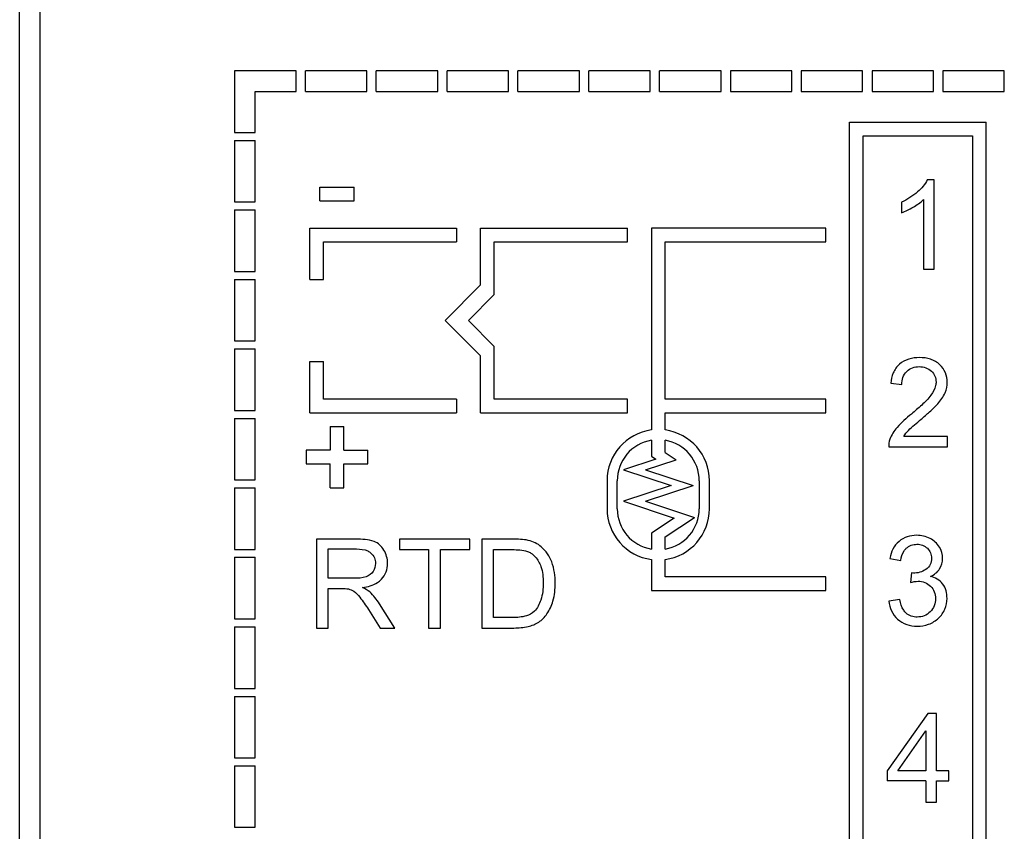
# Model space of a CAD drawing. Header units: millimetres. Extents: x 0 to 559, y 0 to 432.
# Tile 5 of 24: x 132 to 146, y 119 to 131. Entities that reach past the tile are written whole.
import ezdxf

# ---------------------------------------------------------------- set-up
doc = ezdxf.new("R2010")
doc.units = ezdxf.units.MM
doc.header["$LTSCALE"] = 2

msp = doc.modelspace()

# ---------------------------------------------------------------- linework, layer by layer
for p, q in [((132.353, 95.063), (132.353, 185.066)), ((132.053, 96.079), (132.053, 182.59)), ((135.198, 130.363), (135.198, 129.463)), ((136.098, 130.363), (135.198, 130.363)), ((136.098, 130.063), (136.098, 130.363)), ((137.135, 130.363), (136.235, 130.363)), ((136.235, 130.063), (136.235, 130.363)), ((137.135, 130.063), (137.135, 130.363)), ((137.271, 130.063), (137.271, 130.363)), ((138.171, 130.363), (137.271, 130.363)), ((138.171, 130.063), (138.171, 130.363)), ((138.308, 130.063), (138.308, 130.363)), ((139.208, 130.363), (138.308, 130.363)), ((139.208, 130.063), (139.208, 130.363)), ((139.344, 130.063), (139.344, 130.363)), ((140.244, 130.363), (139.344, 130.363)), ((140.244, 130.063), (140.244, 130.363)), ((140.38, 130.063), (140.38, 130.363)), ((141.28, 130.363), (140.38, 130.363)), ((141.28, 130.063), (141.28, 130.363)), ((141.417, 130.063), (141.417, 130.363)), ((142.317, 130.363), (141.417, 130.363)), ((142.317, 130.063), (142.317, 130.363)), ((142.453, 130.363), (142.453, 130.063)), ((143.353, 130.363), (142.453, 130.363)), ((143.353, 130.063), (143.353, 130.363)), ((143.489, 130.363), (143.489, 130.063)), ((144.389, 130.363), (143.489, 130.363)), ((144.389, 130.063), (144.389, 130.363)), ((144.526, 130.363), (144.526, 130.063)), ((145.426, 130.363), (144.526, 130.363)), ((145.426, 130.063), (145.426, 130.363)), ((145.562, 130.363), (145.562, 130.063)), ((146.462, 130.363), (145.562, 130.363)), ((146.462, 130.063), (146.462, 130.363)), ((135.498, 130.063), (136.098, 130.063)), ((135.498, 129.463), (135.498, 130.063)), ((136.235, 130.063), (137.135, 130.063)), ((137.271, 130.063), (138.171, 130.063)), ((138.308, 130.063), (139.208, 130.063)), ((139.344, 130.063), (140.244, 130.063)), ((140.38, 130.063), (141.28, 130.063)), ((141.417, 130.063), (142.317, 130.063)), ((142.453, 130.063), (143.353, 130.063)), ((143.489, 130.063), (144.389, 130.063)), ((144.526, 130.063), (145.426, 130.063)), ((145.562, 130.063), (146.462, 130.063)), ((144.198, 105.813), (144.198, 129.613)), ((144.198, 129.613), (146.198, 129.613)), ((146.198, 105.813), (146.198, 129.613)), ((135.198, 129.463), (135.498, 129.463)), ((144.398, 106.013), (144.398, 129.413)), ((144.398, 129.413), (145.998, 129.413)), ((145.998, 129.413), (145.998, 106.013)), ((135.198, 129.347), (135.198, 128.447)), ((135.198, 129.347), (135.498, 129.347)), ((135.498, 128.447), (135.498, 129.347)), ((145.438, 128.769), (145.335, 128.769)), ((145.438, 127.463), (145.438, 128.769)), ((136.448, 128.463), (136.448, 128.663)), ((136.448, 128.663), (136.948, 128.663)), ((136.948, 128.463), (136.948, 128.663)), ((135.198, 128.447), (135.498, 128.447)), ((136.448, 128.463), (136.948, 128.463)), ((144.959, 128.442), (144.959, 128.288)), ((145.278, 128.481), (145.278, 127.463)), ((135.198, 128.33), (135.198, 127.43)), ((135.198, 128.33), (135.498, 128.33)), ((135.498, 127.43), (135.498, 128.33)), ((136.298, 127.313), (136.298, 128.063)), ((136.298, 128.063), (138.448, 128.063)), ((138.448, 128.063), (138.448, 127.863)), ((138.798, 127.234), (138.798, 128.063)), ((138.798, 128.063), (140.948, 128.063)), ((140.948, 127.863), (140.948, 128.063)), ((143.848, 128.063), (141.298, 128.063)), ((141.298, 128.063), (141.298, 125.112)), ((143.848, 127.863), (143.848, 128.063)), ((136.498, 127.863), (138.448, 127.863)), ((136.498, 127.313), (136.498, 127.863)), ((138.998, 127.863), (140.948, 127.863)), ((138.998, 127.093), (138.998, 127.863)), ((141.498, 127.863), (143.848, 127.863)), ((141.498, 125.563), (141.498, 127.863)), ((135.198, 127.43), (135.498, 127.43)), ((145.278, 127.463), (145.438, 127.463)), ((135.198, 127.313), (135.198, 126.413)), ((135.198, 127.313), (135.498, 127.313)), ((135.498, 126.413), (135.498, 127.313)), ((136.298, 127.313), (136.498, 127.313)), ((138.278, 126.713), (138.798, 127.234)), ((138.619, 126.713), (138.998, 127.093)), ((138.278, 126.713), (138.798, 126.193)), ((138.619, 126.713), (138.998, 126.334)), ((135.198, 126.413), (135.498, 126.413)), ((135.198, 126.297), (135.198, 125.397)), ((135.198, 126.297), (135.498, 126.297)), ((135.498, 125.397), (135.498, 126.297)), ((138.998, 125.563), (138.998, 126.334)), ((136.298, 125.363), (136.298, 126.113)), ((136.298, 126.113), (136.498, 126.113)), ((136.498, 125.563), (136.498, 126.113)), ((138.798, 125.363), (138.798, 126.193)), ((144.8, 125.793), (144.964, 125.776)), ((138.448, 125.563), (136.498, 125.563)), ((138.448, 125.563), (138.448, 125.363)), ((140.948, 125.563), (138.998, 125.563)), ((140.948, 125.363), (140.948, 125.563)), ((143.848, 125.563), (141.498, 125.563)), ((143.848, 125.363), (143.848, 125.563)), ((135.198, 125.397), (135.498, 125.397)), ((136.298, 125.363), (138.448, 125.363)), ((138.798, 125.363), (140.948, 125.363)), ((141.498, 125.363), (143.848, 125.363)), ((141.498, 125.112), (141.498, 125.363)), ((135.198, 125.28), (135.198, 124.38)), ((135.198, 125.28), (135.498, 125.28)), ((135.498, 124.38), (135.498, 125.28)), ((136.598, 125.163), (136.598, 124.813)), ((136.598, 125.163), (136.798, 125.163)), ((136.798, 124.813), (136.798, 125.163)), ((141.298, 124.96), (141.298, 124.725)), ((141.498, 124.779), (141.498, 124.96)), ((145.629, 125.017), (144.991, 125.017)), ((145.629, 124.863), (145.629, 125.017)), ((136.248, 124.813), (136.248, 124.613)), ((136.598, 124.813), (136.248, 124.813)), ((136.798, 124.813), (137.148, 124.813)), ((137.148, 124.613), (137.148, 124.813)), ((141.498, 124.779), (141.658, 124.674)), ((144.77, 124.863), (145.629, 124.863)), ((141.363, 124.683), (140.888, 124.527)), ((141.209, 124.527), (141.658, 124.674)), ((141.298, 124.725), (141.363, 124.683)), ((136.248, 124.613), (136.598, 124.613)), ((136.598, 124.263), (136.598, 124.613)), ((136.798, 124.263), (136.798, 124.613)), ((136.798, 124.613), (137.148, 124.613)), ((140.888, 124.527), (141.588, 124.297)), ((141.209, 124.527), (141.909, 124.297)), ((135.198, 124.38), (135.498, 124.38)), ((140.648, 124.368), (140.648, 123.959)), ((140.798, 123.959), (140.798, 124.368)), ((141.998, 124.368), (141.998, 123.959)), ((142.148, 123.959), (142.148, 124.368)), ((135.198, 124.263), (135.198, 123.363)), ((135.198, 124.263), (135.498, 124.263)), ((135.498, 123.363), (135.498, 124.263)), ((136.598, 124.263), (136.798, 124.263)), ((141.588, 124.297), (140.888, 124.067)), ((141.209, 124.067), (141.909, 124.297)), ((140.888, 124.067), (141.633, 123.822)), ((141.209, 124.067), (141.928, 123.83)), ((141.633, 123.822), (141.298, 123.602)), ((141.498, 123.548), (141.928, 123.83)), ((136.398, 123.513), (136.398, 122.213)), ((136.975, 123.513), (136.398, 123.513)), ((137.61, 123.513), (137.61, 123.36)), ((138.64, 123.513), (137.61, 123.513)), ((138.64, 123.36), (138.64, 123.513)), ((139.264, 123.513), (138.817, 123.513)), ((138.817, 123.513), (138.817, 122.213)), ((141.298, 123.602), (141.298, 123.367)), ((141.498, 123.367), (141.498, 123.548)), ((135.198, 123.363), (135.498, 123.363)), ((136.57, 123.37), (136.982, 123.37)), ((136.57, 122.94), (136.57, 123.37)), ((137.61, 123.36), (138.038, 123.36)), ((138.038, 123.36), (138.038, 122.213)), ((138.21, 122.213), (138.21, 123.36)), ((138.21, 123.36), (138.64, 123.36)), ((138.989, 122.367), (138.989, 123.36)), ((138.989, 123.36), (139.262, 123.36)), ((135.198, 123.247), (135.198, 122.347)), ((135.198, 123.247), (135.498, 123.247)), ((135.498, 122.347), (135.498, 123.247)), ((141.298, 123.215), (141.298, 122.763)), ((141.498, 122.963), (141.498, 123.215)), ((144.789, 123.232), (144.948, 123.203)), ((136.94, 122.94), (136.57, 122.94)), ((143.848, 122.963), (141.498, 122.963)), ((143.848, 122.763), (143.848, 122.963)), ((145.105, 123.019), (145.088, 122.879)), ((145.131, 123.017), (145.105, 123.019)), ((136.57, 122.791), (136.77, 122.791)), ((136.57, 122.213), (136.57, 122.791)), ((141.298, 122.763), (143.848, 122.763)), ((144.932, 122.628), (144.773, 122.607)), ((137.156, 122.484), (137.328, 122.213)), ((137.544, 122.213), (137.318, 122.567)), ((135.198, 122.347), (135.498, 122.347)), ((139.266, 122.367), (138.989, 122.367)), ((135.198, 122.23), (135.198, 121.33)), ((135.198, 122.23), (135.498, 122.23)), ((135.498, 121.33), (135.498, 122.23)), ((136.398, 122.213), (136.57, 122.213)), ((137.328, 122.213), (137.544, 122.213)), ((138.038, 122.213), (138.21, 122.213)), ((138.817, 122.213), (139.286, 122.213)), ((135.198, 121.33), (135.498, 121.33)), ((135.198, 121.213), (135.198, 120.313)), ((135.198, 121.213), (135.498, 121.213)), ((135.498, 120.313), (135.498, 121.213)), ((145.342, 120.963), (144.749, 120.121)), ((145.472, 120.963), (145.342, 120.963)), ((145.472, 120.121), (145.472, 120.963)), ((144.906, 120.121), (145.313, 120.707)), ((145.313, 120.707), (145.313, 120.121)), ((135.198, 120.313), (135.498, 120.313)), ((135.198, 120.197), (135.198, 119.297)), ((135.198, 120.197), (135.498, 120.197)), ((135.498, 119.297), (135.498, 120.197)), ((144.749, 120.121), (144.749, 119.975)), ((145.313, 120.121), (144.906, 120.121)), ((145.648, 120.121), (145.472, 120.121)), ((145.648, 119.975), (145.648, 120.121)), ((145.313, 119.975), (144.749, 119.975)), ((145.313, 119.975), (145.313, 119.663)), ((145.472, 119.975), (145.648, 119.975)), ((145.472, 119.663), (145.472, 119.975)), ((145.313, 119.663), (145.472, 119.663)), ((135.198, 119.297), (135.498, 119.297))]:
    msp.add_line(p, q)
for centre, radius, start, end in [((141.398, 124.368), 0.75, 97.6623, 180), ((141.398, 124.368), 0.75, 0, 82.3377), ((141.398, 124.368), 0.6, 99.5941, 180), ((141.398, 124.368), 0.6, 0, 80.4059), ((141.398, 123.959), 0.75, 180, 262.3377), ((141.398, 123.959), 0.6, 180, 260.4059), ((141.398, 123.959), 0.6, 279.5941, 0), ((141.398, 123.959), 0.75, 277.6623, 0)]:
    msp.add_arc(centre, radius, start, end)
for points in [[(145.335, 128.769), (145.302, 128.702), (145.249, 128.645), (145.193, 128.595)], [(145.193, 128.595), (145.124, 128.533), (145.043, 128.482), (144.959, 128.442)], [(145.127, 128.37), (145.181, 128.402), (145.233, 128.437), (145.278, 128.481)], [(144.959, 128.288), (145.018, 128.309), (145.073, 128.339), (145.127, 128.37)], [(145.595, 125.654), (145.616, 125.702), (145.627, 125.756), (145.627, 125.808)], [(145.489, 125.495), (145.532, 125.543), (145.571, 125.596), (145.595, 125.654)], [(145.102, 125.344), (145.028, 125.284), (144.955, 125.22), (144.893, 125.147)], [(144.893, 125.147), (144.849, 125.096), (144.811, 125.038), (144.788, 124.975)], [(144.991, 125.017), (145.011, 125.048), (145.033, 125.077), (145.059, 125.103)], [(144.788, 124.975), (144.774, 124.939), (144.768, 124.901), (144.77, 124.863)], [(139.686, 123.401), (139.632, 123.447), (139.565, 123.478), (139.496, 123.495)], [(145.376, 123.522), (145.316, 123.553), (145.247, 123.569), (145.18, 123.569)], [(145.512, 123.398), (145.48, 123.451), (145.431, 123.495), (145.376, 123.522)], [(137.438, 123.159), (137.438, 123.226), (137.418, 123.297), (137.383, 123.354)], [(139.84, 123.179), (139.809, 123.264), (139.755, 123.343), (139.686, 123.401)], [(145.56, 123.231), (145.56, 123.289), (145.542, 123.349), (145.512, 123.398)], [(145.515, 123.077), (145.544, 123.122), (145.56, 123.178), (145.56, 123.231)], [(137.26, 123.159), (137.26, 123.118), (137.248, 123.076), (137.226, 123.042)], [(139.891, 122.871), (139.891, 122.975), (139.876, 123.081), (139.84, 123.179)], [(145.381, 122.968), (145.434, 122.991), (145.483, 123.029), (145.515, 123.077)], [(137.125, 122.964), (137.066, 122.943), (137.002, 122.94), (136.94, 122.94)], [(137.226, 123.042), (137.203, 123.006), (137.165, 122.978), (137.125, 122.964)], [(136.77, 122.791), (136.802, 122.791), (136.834, 122.791), (136.866, 122.784)], [(136.866, 122.784), (136.893, 122.777), (136.92, 122.765), (136.944, 122.75)], [(137.175, 122.74), (137.145, 122.767), (137.108, 122.787), (137.071, 122.805)], [(139.714, 122.873), (139.714, 122.789), (139.706, 122.702), (139.679, 122.622)], [(139.857, 122.608), (139.882, 122.693), (139.891, 122.782), (139.891, 122.871)], [(145.088, 122.879), (145.124, 122.888), (145.162, 122.897), (145.2, 122.897)], [(136.944, 122.75), (136.978, 122.727), (137.006, 122.695), (137.031, 122.663)], [(137.031, 122.663), (137.076, 122.606), (137.117, 122.545), (137.156, 122.484)], [(137.318, 122.567), (137.277, 122.63), (137.23, 122.689), (137.175, 122.74)], [(139.679, 122.622), (139.659, 122.562), (139.629, 122.503), (139.585, 122.458)], [(139.768, 122.418), (139.809, 122.475), (139.837, 122.541), (139.857, 122.608)], [(139.468, 122.391), (139.403, 122.37), (139.334, 122.367), (139.266, 122.367)], [(139.585, 122.458), (139.553, 122.426), (139.51, 122.405), (139.468, 122.391)], [(139.649, 122.3), (139.696, 122.331), (139.735, 122.373), (139.768, 122.418)], [(139.286, 122.213), (139.356, 122.213), (139.426, 122.219), (139.494, 122.235)], [(139.494, 122.235), (139.549, 122.248), (139.603, 122.269), (139.649, 122.3)]]:
    msp.add_open_spline(points, degree=3)
for points, knots in [([(145.222, 126.169), (145.169, 126.169), (145.063, 126.157), (144.966, 126.107), (144.926, 126.072)], [0, 0, 0, 0, 0.500877, 1, 1, 1, 1]), ([(145.518, 126.065), (145.48, 126.102), (145.383, 126.156), (145.275, 126.169), (145.222, 126.169)], [0, 0, 0, 0, 0.499069, 1, 1, 1, 1]), ([(144.926, 126.072), (144.887, 126.038), (144.825, 125.949), (144.804, 125.845), (144.8, 125.793)], [0, 0, 0, 0, 0.499021, 1, 1, 1, 1]), ([(144.964, 125.776), (144.964, 125.811), (144.972, 125.881), (145.009, 125.943), (145.034, 125.967)], [0, 0, 0, 0, 0.500952, 1, 1, 1, 1]), ([(145.034, 125.967), (145.058, 125.991), (145.117, 126.028), (145.185, 126.037), (145.218, 126.037)], [0, 0, 0, 0, 0.499226, 1, 1, 1, 1]), ([(145.218, 126.037), (145.25, 126.037), (145.315, 126.028), (145.372, 125.993), (145.395, 125.971)], [0, 0, 0, 0, 0.500595, 1, 1, 1, 1]), ([(145.395, 125.971), (145.416, 125.951), (145.452, 125.901), (145.463, 125.841), (145.463, 125.811)], [0, 0, 0, 0, 0.500031, 1, 1, 1, 1]), ([(145.627, 125.808), (145.627, 125.855), (145.61, 125.952), (145.553, 126.032), (145.518, 126.065)], [0, 0, 0, 0, 0.500095, 1, 1, 1, 1]), ([(145.463, 125.811), (145.463, 125.794), (145.455, 125.724), (145.42, 125.661), (145.389, 125.619)], [0, 0, 0, 0, 0.251099, 1, 1, 1, 1]), ([(145.389, 125.619), (145.349, 125.566), (145.254, 125.472), (145.154, 125.386), (145.102, 125.344)], [0, 0, 0, 0, 0.499745, 1, 1, 1, 1]), ([(145.243, 125.267), (145.286, 125.303), (145.37, 125.377), (145.452, 125.454), (145.489, 125.495)], [0, 0, 0, 0, 0.500071, 1, 1, 1, 1]), ([(145.059, 125.103), (145.087, 125.133), (145.149, 125.187), (145.212, 125.24), (145.243, 125.267)], [0, 0, 0, 0, 0.499944, 1, 1, 1, 1]), ([(137.239, 123.478), (137.197, 123.494), (137.108, 123.51), (137.019, 123.513), (136.975, 123.513)], [0, 0, 0, 0, 0.499563, 1, 1, 1, 1]), ([(139.496, 123.495), (139.458, 123.504), (139.381, 123.512), (139.303, 123.513), (139.264, 123.513)], [0, 0, 0, 0, 0.499807, 1, 1, 1, 1]), ([(145.18, 123.569), (145.134, 123.569), (145.04, 123.556), (144.957, 123.51), (144.922, 123.48)], [0, 0, 0, 0, 0.500406, 1, 1, 1, 1]), ([(136.982, 123.37), (137.037, 123.37), (137.115, 123.362), (137.179, 123.322), (137.193, 123.31)], [0, 0, 0, 0, 0.748954, 1, 1, 1, 1]), ([(137.383, 123.354), (137.366, 123.382), (137.325, 123.433), (137.269, 123.467), (137.239, 123.478)], [0, 0, 0, 0, 0.500265, 1, 1, 1, 1]), ([(139.262, 123.36), (139.299, 123.36), (139.374, 123.358), (139.449, 123.347), (139.484, 123.333)], [0, 0, 0, 0, 0.500552, 1, 1, 1, 1]), ([(144.922, 123.48), (144.885, 123.449), (144.825, 123.371), (144.797, 123.279), (144.789, 123.232)], [0, 0, 0, 0, 0.499366, 1, 1, 1, 1]), ([(144.948, 123.203), (144.955, 123.252), (144.974, 123.317), (145.016, 123.368), (145.028, 123.379)], [0, 0, 0, 0, 0.748774, 1, 1, 1, 1]), ([(145.028, 123.379), (145.048, 123.399), (145.098, 123.429), (145.155, 123.438), (145.183, 123.438)], [0, 0, 0, 0, 0.499571, 1, 1, 1, 1]), ([(145.183, 123.438), (145.211, 123.438), (145.268, 123.43), (145.316, 123.399), (145.336, 123.379)], [0, 0, 0, 0, 0.500534, 1, 1, 1, 1]), ([(145.336, 123.379), (145.355, 123.361), (145.387, 123.316), (145.396, 123.261), (145.396, 123.234)], [0, 0, 0, 0, 0.499828, 1, 1, 1, 1]), ([(137.193, 123.31), (137.214, 123.291), (137.25, 123.245), (137.26, 123.187), (137.26, 123.159)], [0, 0, 0, 0, 0.499949, 1, 1, 1, 1]), ([(139.484, 123.333), (139.502, 123.327), (139.568, 123.293), (139.618, 123.233), (139.647, 123.186)], [0, 0, 0, 0, 0.251347, 1, 1, 1, 1]), ([(145.396, 123.234), (145.396, 123.203), (145.386, 123.138), (145.341, 123.088), (145.314, 123.071)], [0, 0, 0, 0, 0.50107, 1, 1, 1, 1]), ([(137.348, 122.926), (137.377, 122.956), (137.425, 123.03), (137.438, 123.116), (137.438, 123.159)], [0, 0, 0, 0, 0.499747, 1, 1, 1, 1]), ([(139.647, 123.186), (139.661, 123.163), (139.705, 123.064), (139.714, 122.954), (139.714, 122.873)], [0, 0, 0, 0, 0.250629, 1, 1, 1, 1]), ([(145.314, 123.071), (145.287, 123.053), (145.229, 123.023), (145.163, 123.015), (145.131, 123.017)], [0, 0, 0, 0, 0.50047, 1, 1, 1, 1]), ([(137.071, 122.805), (137.147, 122.815), (137.25, 122.842), (137.331, 122.907), (137.348, 122.926)], [0, 0, 0, 0, 0.748818, 1, 1, 1, 1]), ([(145.56, 122.857), (145.539, 122.885), (145.484, 122.934), (145.416, 122.959), (145.381, 122.968)], [0, 0, 0, 0, 0.499614, 1, 1, 1, 1]), ([(145.2, 122.897), (145.234, 122.897), (145.301, 122.886), (145.359, 122.848), (145.383, 122.825)], [0, 0, 0, 0, 0.500408, 1, 1, 1, 1]), ([(145.383, 122.825), (145.406, 122.801), (145.444, 122.744), (145.455, 122.677), (145.455, 122.644)], [0, 0, 0, 0, 0.499664, 1, 1, 1, 1]), ([(145.624, 122.647), (145.624, 122.684), (145.616, 122.759), (145.583, 122.827), (145.56, 122.857)], [0, 0, 0, 0, 0.500532, 1, 1, 1, 1]), ([(145.026, 122.432), (145.012, 122.444), (144.965, 122.501), (144.943, 122.574), (144.932, 122.628)], [0, 0, 0, 0, 0.250898, 1, 1, 1, 1]), ([(145.455, 122.644), (145.455, 122.608), (145.443, 122.536), (145.402, 122.476), (145.377, 122.45)], [0, 0, 0, 0, 0.500194, 1, 1, 1, 1]), ([(145.5, 122.359), (145.539, 122.395), (145.604, 122.485), (145.624, 122.594), (145.624, 122.647)], [0, 0, 0, 0, 0.500035, 1, 1, 1, 1]), ([(144.773, 122.607), (144.778, 122.557), (144.802, 122.458), (144.864, 122.375), (144.901, 122.342)], [0, 0, 0, 0, 0.500339, 1, 1, 1, 1]), ([(144.901, 122.342), (144.939, 122.308), (145.031, 122.254), (145.135, 122.24), (145.186, 122.24)], [0, 0, 0, 0, 0.499511, 1, 1, 1, 1]), ([(145.187, 122.373), (145.158, 122.373), (145.098, 122.381), (145.047, 122.412), (145.026, 122.432)], [0, 0, 0, 0, 0.500289, 1, 1, 1, 1]), ([(145.186, 122.24), (145.243, 122.24), (145.359, 122.257), (145.459, 122.319), (145.5, 122.359)], [0, 0, 0, 0, 0.500439, 1, 1, 1, 1]), ([(145.377, 122.45), (145.352, 122.426), (145.293, 122.384), (145.222, 122.373), (145.187, 122.373)], [0, 0, 0, 0, 0.499866, 1, 1, 1, 1])]:
    msp.add_open_spline(points, degree=3, knots=knots)

doc.saveas('drawing.dxf')
